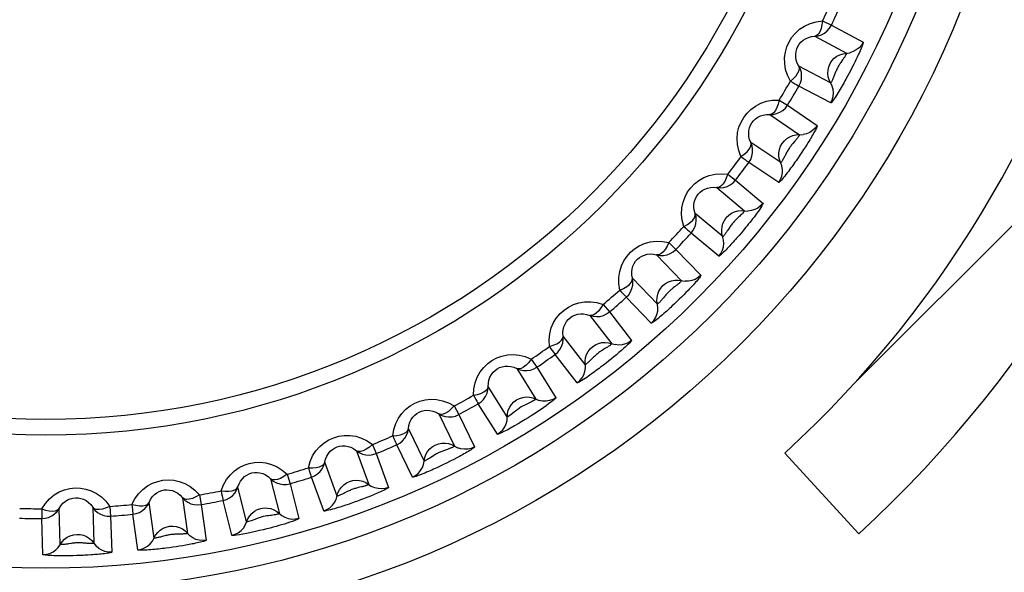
# Model space of a CAD drawing. Extents: x -841 to -216, y -127 to 601.
# Tile 68 of 201: x -532.46 to -523.46, y 200.54 to 205.59. Entities that reach past the tile are written whole.
import ezdxf

# ---------------------------------------------------------------- set-up
doc = ezdxf.new("R2010")
doc.units = 0
doc.header["$LTSCALE"] = 23.1
doc.layers.add('HEATSINK_AM_0', color=7, linetype='CONTINUOUS')

msp = doc.modelspace()

# ---------------------------------------------------------------- linework, layer by layer
at = {"layer": 'HEATSINK_AM_0', "color": 7}
for p, q in [((-525.1192, 205.5769), (-525.0384, 205.538)), ((-525.0384, 205.538), (-524.7479, 205.3834)), ((-525.1906, 205.4363), (-524.9001, 205.282)), ((-524.9351, 205.2208), (-524.9521, 205.1964)), ((-525.0449, 205.0098), (-525.3353, 205.1643)), ((-524.8475, 205.1539), (-524.8615, 205.1267)), ((-524.8338, 205.1809), (-524.8475, 205.1539)), ((-524.847, 202.2434), (-521.9004, 205.19)), ((-524.8206, 205.2076), (-524.8338, 205.1809)), ((-524.8757, 205.0996), (-524.8904, 205.0722)), ((-524.8615, 205.1267), (-524.8757, 205.0996)), ((-525.0438, 204.8268), (-525.3344, 204.9812)), ((-525.5159, 204.8535), (-525.4395, 204.8063)), ((-525.4395, 204.8063), (-525.1668, 204.6221)), ((-525.6015, 204.7211), (-525.3288, 204.5372)), ((-525.5012, 204.2816), (-525.7739, 204.4656)), ((-525.3712, 204.4786), (-525.3908, 204.456)), ((-525.2755, 204.4265), (-525.2918, 204.4012)), ((-525.2596, 204.4515), (-525.2755, 204.4265)), ((-525.3253, 204.3508), (-525.3427, 204.3252)), ((-525.3084, 204.376), (-525.3253, 204.3508)), ((-525.2918, 204.4012), (-525.3084, 204.376)), ((-525.5192, 204.0996), (-525.7921, 204.2835)), ((-525.9859, 204.1754), (-525.915, 204.1205)), ((-526.085, 204.0528), (-525.833, 203.8414)), ((-525.915, 204.1205), (-525.663, 203.9089)), ((-526.0311, 203.6052), (-526.2831, 203.8167)), ((-525.8201, 203.6903), (-525.8408, 203.6653)), ((-526.0681, 203.4261), (-526.3203, 203.6375)), ((-525.9723, 203.6838), (-525.9851, 203.6641)), ((-525.8408, 203.6653), (-525.8611, 203.6412)), ((-526.5243, 203.5503), (-526.4595, 203.4882)), ((-526.6356, 203.4386), (-526.4071, 203.202)), ((-526.4595, 203.4882), (-526.231, 203.2514)), ((-526.6289, 202.9879), (-526.8573, 203.2245)), ((-526.3874, 203.0731), (-526.4081, 203.0525)), ((-526.3672, 203.0936), (-526.3874, 203.0731)), ((-526.3476, 203.1138), (-526.3672, 203.0936)), ((-527.1251, 202.9848), (-527.0671, 202.9163)), ((-526.6844, 202.8136), (-526.9131, 203.0502)), ((-526.45, 203.0116), (-526.4719, 202.9907)), ((-526.4289, 203.032), (-526.45, 203.0116)), ((-526.4081, 203.0525), (-526.4289, 203.032)), ((-527.2475, 202.8854), (-527.0449, 202.6262)), ((-527.0671, 202.9163), (-526.8646, 202.6569)), ((-527.2879, 202.4364), (-527.4903, 202.6956)), ((-527.3613, 202.2688), (-527.564, 202.5281)), ((-527.1017, 202.5846), (-527.1272, 202.5692)), ((-527.0025, 202.5259), (-527.0254, 202.5069)), ((-527.7817, 202.4852), (-527.7312, 202.411)), ((-527.0967, 202.4497), (-527.1214, 202.4306)), ((-527.0727, 202.4686), (-527.0967, 202.4497)), ((-527.0489, 202.4877), (-527.0727, 202.4686)), ((-527.0254, 202.5069), (-527.0489, 202.4877)), ((-527.9138, 202.3991), (-527.7394, 202.1202)), ((-527.7312, 202.411), (-527.5569, 202.1319)), ((-528.0009, 201.9568), (-528.1752, 202.2358)), ((-528.0914, 201.7979), (-528.2659, 202.0769)), ((-528.6273, 201.9852), (-528.483, 201.6896)), ((-528.4869, 202.057), (-528.4444, 201.9779)), ((-528.4444, 201.9779), (-528.3003, 201.6821)), ((-528.7602, 201.5544), (-528.9043, 201.8501)), ((-529.3802, 201.6481), (-529.2676, 201.339)), ((-529.233, 201.7048), (-529.199, 201.6217)), ((-529.199, 201.6217), (-529.0866, 201.3125)), ((-528.8668, 201.4058), (-529.0112, 201.7015)), ((-528.5472, 201.6606), (-528.5754, 201.6509)), ((-525.4639, 201.6265), (-524.7883, 200.8893)), ((-529.5573, 201.2336), (-529.6697, 201.5427)), ((-528.5567, 201.5344), (-528.5843, 201.5209)), ((-528.5294, 201.548), (-528.5567, 201.5344)), ((-528.4624, 201.5826), (-528.4888, 201.5688)), ((-528.5843, 201.5209), (-528.613, 201.5072)), ((-530.1641, 201.3915), (-530.0845, 201.0724)), ((-530.0119, 201.4326), (-529.9867, 201.3464)), ((-529.6789, 201.0969), (-529.7916, 201.4061)), ((-530.3836, 200.9978), (-530.4631, 201.317)), ((-529.9867, 201.3464), (-529.9073, 201.0271)), ((-529.3345, 201.317), (-529.3635, 201.3102)), ((-531.2301, 200.8497), (-531.2758, 201.1755)), ((-530.9706, 201.2183), (-530.9248, 200.8926)), ((-530.8149, 201.2432), (-530.7989, 201.1549)), ((-530.5188, 200.8746), (-530.5986, 201.1939)), ((-529.3714, 201.1871), (-529.4007, 201.1766)), ((-529.3427, 201.1977), (-529.3714, 201.1871)), ((-529.3142, 201.2085), (-529.3427, 201.1977)), ((-529.2859, 201.2195), (-529.3142, 201.2085)), ((-529.2583, 201.2305), (-529.2859, 201.2195)), ((-532.0874, 200.7909), (-532.0988, 201.1196)), ((-531.7908, 201.1304), (-531.7792, 200.8017)), ((-531.6333, 201.1389), (-531.6267, 201.0494)), ((-530.7989, 201.1549), (-530.7533, 200.829)), ((-532.2452, 200.6985), (-532.2568, 201.0274)), ((-531.6267, 201.0494), (-531.6153, 200.7205)), ((-531.3774, 200.7413), (-531.4234, 201.0672)), ((-530.9948, 200.8849), (-531.0245, 200.8843)), ((-531.8497, 200.8014), (-531.8793, 200.8039)), ((-531.0579, 200.7657), (-531.0888, 200.7614)), ((-531.0276, 200.7701), (-531.0579, 200.7657)), ((-530.9975, 200.7747), (-531.0276, 200.7701)), ((-530.9675, 200.7795), (-530.9975, 200.7747)), ((-530.9382, 200.7845), (-530.9675, 200.7795)), ((-531.9404, 200.6888), (-531.9722, 200.6879)), ((-531.9096, 200.6899), (-531.9404, 200.6888)), ((-531.8791, 200.6912), (-531.9096, 200.6899)), ((-531.8039, 200.6956), (-531.8336, 200.6937))]:
    msp.add_line(p, q, dxfattribs=at)
for points in [[(-525.4119, 205.0265), (-525.4384, 205.0798), (-525.4561, 205.1334), (-525.4648, 205.188), (-525.4653, 205.2416), (-525.4582, 205.2927), (-525.4443, 205.341), (-525.4246, 205.3857), (-525.3987, 205.4272), (-525.3664, 205.4658), (-525.3281, 205.5004), (-525.2832, 205.5301), (-525.2329, 205.5536), (-525.1785, 205.569), (-525.1192, 205.5769)], [(-525.1192, 205.5769), (-525.1243, 205.5402), (-525.1319, 205.5067), (-525.1433, 205.4784), (-525.1572, 205.4567), (-525.1727, 205.4424), (-525.1906, 205.4363)], [(-525.1906, 205.4363), (-525.159, 205.4409), (-525.1287, 205.451), (-525.1006, 205.4664), (-525.0757, 205.4864), (-525.0548, 205.5105), (-525.0384, 205.538)], [(-525.3353, 205.1643), (-525.3494, 205.1908), (-525.3589, 205.2181), (-525.3639, 205.2455), (-525.3646, 205.2722), (-525.3615, 205.2977), (-525.3549, 205.3216), (-525.3451, 205.3437), (-525.3323, 205.3642), (-525.3162, 205.3831), (-525.2969, 205.4001), (-525.2742, 205.4145), (-525.2486, 205.4258), (-525.2206, 205.4332), (-525.1906, 205.4363)], [(-524.7479, 205.3834), (-524.7643, 205.356), (-524.7853, 205.3319), (-524.8102, 205.3119), (-524.8382, 205.2966), (-524.8685, 205.2865)], [(-524.7479, 205.3834), (-524.7474, 205.3805), (-524.7483, 205.375), (-524.7508, 205.3664), (-524.7545, 205.3559), (-524.759, 205.344), (-524.7642, 205.331), (-524.7699, 205.3174), (-524.776, 205.3032), (-524.7823, 205.289), (-524.7888, 205.2747), (-524.7951, 205.2609), (-524.8015, 205.2472), (-524.8078, 205.2339), (-524.8142, 205.2208), (-524.8206, 205.2076)], [(-525.0584, 205.0374), (-525.0669, 205.067), (-525.0703, 205.0976), (-525.0684, 205.1284), (-525.0614, 205.1583), (-525.0493, 205.1867), (-525.0325, 205.2126), (-525.0116, 205.2352), (-524.9872, 205.2539), (-524.9599, 205.2682), (-524.9306, 205.2777), (-524.8685, 205.2865)], [(-524.9001, 205.282), (-524.9, 205.2809), (-524.9006, 205.2787), (-524.9021, 205.2753), (-524.9041, 205.2711), (-524.9065, 205.2664), (-524.9094, 205.2612), (-524.9126, 205.2557), (-524.916, 205.25), (-524.9196, 205.2441), (-524.9234, 205.2383), (-524.9272, 205.2324), (-524.9311, 205.2266), (-524.9351, 205.2208)], [(-525.4119, 205.0265), (-525.3843, 205.0512), (-525.3607, 205.0762), (-525.3437, 205.1014), (-525.3335, 205.1252), (-525.3303, 205.146), (-525.3353, 205.1642)], [(-525.3344, 204.9812), (-525.3208, 205.0101), (-525.3125, 205.041), (-525.3098, 205.0729), (-525.3128, 205.1047), (-525.3214, 205.1355), (-525.3353, 205.1642)], [(-524.9521, 205.1964), (-524.9566, 205.1897), (-524.9613, 205.1827), (-524.9659, 205.1755), (-524.9706, 205.1681), (-524.9751, 205.1605), (-524.9794, 205.1526), (-524.9836, 205.1446), (-524.9877, 205.1364), (-524.9916, 205.1279), (-524.9954, 205.1193), (-524.999, 205.1106), (-525.0025, 205.102), (-525.0119, 205.0776)], [(-525.0119, 205.0776), (-525.015, 205.0698), (-525.0181, 205.062), (-525.0213, 205.0543), (-525.0245, 205.0468), (-525.0278, 205.0395), (-525.031, 205.0327), (-525.0341, 205.0264), (-525.0371, 205.0208), (-525.0398, 205.016), (-525.0421, 205.0124), (-525.0439, 205.0103), (-525.0449, 205.0098)], [(-524.8904, 205.0722), (-524.9061, 205.0434), (-524.9143, 205.0285), (-524.9227, 205.0136), (-524.9311, 204.9987), (-524.9396, 204.9839), (-524.9482, 204.9691), (-524.957, 204.954), (-524.9662, 204.9386), (-524.9756, 204.923), (-524.9852, 204.9075), (-524.9948, 204.8922), (-525.0043, 204.8776), (-525.0135, 204.8638), (-525.022, 204.8515), (-525.0298, 204.8409), (-525.0363, 204.8328), (-525.0409, 204.8282), (-525.0438, 204.8268)], [(-525.4119, 205.0265), (-525.3908, 205.0139), (-525.3723, 205.0033), (-525.357, 204.9944), (-525.3455, 204.9877), (-525.3378, 204.9833), (-525.3344, 204.9812)], [(-525.0438, 204.8268), (-525.0302, 204.8558), (-525.022, 204.8866), (-525.0194, 204.9185), (-525.0224, 204.9503), (-525.031, 204.981), (-525.0584, 205.0374)], [(-525.8645, 204.3366), (-525.8853, 204.3924), (-525.8973, 204.4476), (-525.9002, 204.5028), (-525.8951, 204.5562), (-525.8827, 204.6063), (-525.8638, 204.6529), (-525.8395, 204.6953), (-525.8094, 204.7337), (-525.7733, 204.7688), (-525.7315, 204.7992), (-525.6838, 204.8241), (-525.6314, 204.8422), (-525.5756, 204.8518), (-525.5159, 204.8535)], [(-525.5159, 204.8535), (-525.5248, 204.8175), (-525.5358, 204.7849), (-525.55, 204.758), (-525.5662, 204.7379), (-525.5831, 204.7253), (-525.6015, 204.7211)], [(-525.6015, 204.7211), (-525.5696, 204.7224), (-525.5384, 204.7293), (-525.5089, 204.7416), (-525.4821, 204.7589), (-525.4587, 204.7807), (-525.4395, 204.8063)], [(-525.7739, 204.4656), (-525.7852, 204.4935), (-525.7917, 204.5217), (-525.7938, 204.5494), (-525.7918, 204.5761), (-525.786, 204.6011), (-525.7769, 204.6242), (-525.7649, 204.6451), (-525.75, 204.6642), (-525.732, 204.6813), (-525.711, 204.6961), (-525.687, 204.7081), (-525.6604, 204.7167), (-525.6317, 204.7211), (-525.6015, 204.7211)], [(-525.1668, 204.6221), (-525.186, 204.5966), (-525.2094, 204.5748), (-525.2362, 204.5576), (-525.2657, 204.5453), (-525.2969, 204.5385)], [(-525.1668, 204.6221), (-525.1664, 204.6213), (-525.1664, 204.6197), (-525.167, 204.6173), (-525.1681, 204.6139), (-525.1698, 204.6096), (-525.1722, 204.6041), (-525.1754, 204.5972), (-525.1795, 204.5889), (-525.1846, 204.5792), (-525.1905, 204.5681), (-525.1973, 204.5558), (-525.2047, 204.5427), (-525.2125, 204.5291), (-525.2206, 204.5153), (-525.2285, 204.502), (-525.2364, 204.489), (-525.2442, 204.4763), (-525.2519, 204.4639), (-525.2596, 204.4515)], [(-525.5117, 204.3106), (-525.5171, 204.3409), (-525.5173, 204.3717), (-525.5122, 204.402), (-525.5021, 204.4311), (-525.4871, 204.458), (-525.4677, 204.482), (-525.4446, 204.5024), (-525.4183, 204.5185), (-525.3897, 204.5298), (-525.3596, 204.5361), (-525.2969, 204.5385)], [(-525.3288, 204.5372), (-525.3286, 204.5369), (-525.3287, 204.5363), (-525.329, 204.5353), (-525.3296, 204.534), (-525.3305, 204.5323), (-525.3318, 204.5302), (-525.3334, 204.5275), (-525.3355, 204.5243), (-525.3381, 204.5204), (-525.3412, 204.5161), (-525.3448, 204.5112), (-525.3487, 204.506), (-525.353, 204.5005), (-525.3575, 204.4949), (-525.362, 204.4894), (-525.3666, 204.484), (-525.3712, 204.4786)], [(-525.8645, 204.3366), (-525.8344, 204.3583), (-525.8084, 204.3808), (-525.7888, 204.4041), (-525.7762, 204.4266), (-525.7708, 204.447), (-525.7739, 204.4656)], [(-525.7921, 204.2835), (-525.7756, 204.3109), (-525.7641, 204.3407), (-525.7581, 204.3721), (-525.7578, 204.4041), (-525.7631, 204.4356), (-525.7739, 204.4656)], [(-525.3908, 204.456), (-525.396, 204.4498), (-525.4013, 204.4433), (-525.4066, 204.4367), (-525.4119, 204.4298), (-525.4171, 204.4227), (-525.4222, 204.4154), (-525.4271, 204.4079), (-525.432, 204.4001), (-525.4367, 204.3922), (-525.4413, 204.3841), (-525.4457, 204.3759), (-525.45, 204.3678)], [(-525.8645, 204.3366), (-525.8448, 204.3219), (-525.8275, 204.3094), (-525.8132, 204.299), (-525.8024, 204.2911), (-525.7953, 204.286), (-525.7921, 204.2835)], [(-525.3427, 204.3252), (-525.3612, 204.2983), (-525.3709, 204.2845), (-525.3807, 204.2707), (-525.3905, 204.2569), (-525.4004, 204.2432), (-525.4104, 204.2295), (-525.4208, 204.2155), (-525.4314, 204.2013), (-525.4423, 204.1869), (-525.4534, 204.1726), (-525.4645, 204.1586), (-525.4753, 204.1452), (-525.4857, 204.1326), (-525.4954, 204.1214), (-525.5041, 204.1118), (-525.5113, 204.1046), (-525.5163, 204.1006), (-525.5192, 204.0996)], [(-525.45, 204.3678), (-525.4618, 204.3448), (-525.4656, 204.3374), (-525.4695, 204.3301), (-525.4734, 204.3228), (-525.4774, 204.3158), (-525.4814, 204.309), (-525.4852, 204.3026), (-525.489, 204.2968), (-525.4925, 204.2916), (-525.4956, 204.2872), (-525.4982, 204.2839), (-525.5001, 204.282), (-525.5012, 204.2816)], [(-525.5192, 204.0996), (-525.5027, 204.127), (-525.4913, 204.1568), (-525.4854, 204.1882), (-525.4851, 204.2201), (-525.4904, 204.2516), (-525.5117, 204.3106)], [(-526.3867, 203.6978), (-526.4016, 203.7557), (-526.4077, 203.812), (-526.4047, 203.8674), (-526.394, 203.9201), (-526.3762, 203.9689), (-526.3523, 204.0134), (-526.3238, 204.0527), (-526.2899, 204.0875), (-526.2502, 204.1186), (-526.2053, 204.1444), (-526.1554, 204.1639), (-526.1016, 204.1764), (-526.0453, 204.18), (-525.9859, 204.1754)], [(-525.9859, 204.1754), (-525.9985, 204.1406), (-526.0129, 204.1093), (-526.0299, 204.0841), (-526.0481, 204.0657), (-526.0662, 204.055), (-526.085, 204.0528)], [(-526.2831, 203.8167), (-526.2914, 203.8457), (-526.295, 203.8745), (-526.2942, 203.9024), (-526.2893, 203.9287), (-526.2808, 203.9531), (-526.2692, 203.9752), (-526.2551, 203.9947), (-526.2383, 204.0119), (-526.2186, 204.027), (-526.1961, 204.0395), (-526.171, 204.0489), (-526.1437, 204.0545), (-526.1149, 204.0559), (-526.085, 204.0528)], [(-526.085, 204.0528), (-526.0531, 204.0507), (-526.0214, 204.0543), (-525.9907, 204.0634), (-525.9622, 204.0778), (-525.9367, 204.0971), (-525.915, 204.1205)], [(-525.663, 203.9089), (-525.6631, 203.9055), (-525.6664, 203.8984), (-525.673, 203.8869), (-525.6821, 203.8726), (-525.6931, 203.8563), (-525.7055, 203.8387), (-525.7185, 203.8207), (-525.7319, 203.8025), (-525.7455, 203.7845), (-525.759, 203.7669), (-525.7723, 203.7499), (-525.7851, 203.7337), (-525.7974, 203.7184), (-525.8091, 203.7039), (-525.8201, 203.6903)], [(-525.663, 203.9089), (-525.6847, 203.8855), (-525.7103, 203.8663), (-525.7388, 203.8519), (-525.7694, 203.8428), (-525.8011, 203.8393)], [(-526.3867, 203.6978), (-526.3545, 203.7163), (-526.3263, 203.7359), (-526.3044, 203.757), (-526.2895, 203.7781), (-526.282, 203.7978), (-526.2831, 203.8167)], [(-526.3203, 203.6375), (-526.301, 203.6629), (-526.2864, 203.6914), (-526.2772, 203.722), (-526.2735, 203.7538), (-526.2755, 203.7857), (-526.2831, 203.8167)], [(-526.0386, 203.6351), (-526.0408, 203.6658), (-526.0378, 203.6964), (-526.0295, 203.7261), (-526.0164, 203.754), (-525.9987, 203.7792), (-525.9769, 203.801), (-525.9518, 203.8188), (-525.9239, 203.8321), (-525.8943, 203.8404), (-525.8637, 203.8435), (-525.8011, 203.8393)], [(-525.833, 203.8414), (-525.833, 203.8401), (-525.8348, 203.8373), (-525.838, 203.833), (-525.8425, 203.8274), (-525.848, 203.8211), (-525.8543, 203.8142), (-525.8611, 203.8072), (-525.8683, 203.8), (-525.8758, 203.7927), (-525.8836, 203.7854), (-525.8991, 203.7708)], [(-526.3867, 203.6978), (-526.3686, 203.6812), (-526.3527, 203.667), (-526.3396, 203.6551), (-526.3297, 203.6461), (-526.3232, 203.6403), (-526.3203, 203.6375)], [(-525.8991, 203.7708), (-525.9067, 203.7636), (-525.914, 203.7564), (-525.921, 203.7494), (-525.9275, 203.7425), (-525.9337, 203.7356), (-525.9397, 203.7286), (-525.9456, 203.7214), (-525.9513, 203.714), (-525.957, 203.7063), (-525.9624, 203.6985), (-525.9675, 203.691), (-525.9723, 203.6838)], [(-525.8611, 203.6412), (-525.8824, 203.6162), (-525.8934, 203.6035), (-525.9043, 203.5909), (-525.9151, 203.5787), (-525.9254, 203.567), (-525.9357, 203.5556), (-525.9459, 203.5443), (-525.9564, 203.5329), (-525.9673, 203.521), (-525.9785, 203.5091), (-525.9899, 203.497), (-526.0014, 203.4852), (-526.0128, 203.4736), (-526.0238, 203.4627), (-526.0344, 203.4525), (-526.0441, 203.4434), (-526.0529, 203.4356), (-526.0602, 203.4298), (-526.0652, 203.4267), (-526.0681, 203.4261)], [(-526.0681, 203.4261), (-526.0488, 203.4515), (-526.0344, 203.48), (-526.0252, 203.5106), (-526.0215, 203.5423), (-526.0235, 203.5742), (-526.0386, 203.6351)], [(-525.9851, 203.6641), (-525.9893, 203.6579), (-525.9935, 203.6516), (-525.9977, 203.6454), (-526.002, 203.6393), (-526.0063, 203.6334), (-526.0105, 203.6277), (-526.0146, 203.6224), (-526.0185, 203.6176), (-526.0222, 203.6133), (-526.0254, 203.6097), (-526.0281, 203.607), (-526.0301, 203.6055), (-526.0311, 203.6052)], [(-526.9728, 203.1172), (-526.9815, 203.1761), (-526.9818, 203.2325), (-526.9731, 203.2871), (-526.9571, 203.3383), (-526.9346, 203.3847), (-526.9064, 203.4264), (-526.8738, 203.4628), (-526.8364, 203.4942), (-526.7938, 203.521), (-526.7466, 203.542), (-526.6947, 203.5564), (-526.6397, 203.5632), (-526.5831, 203.561), (-526.5243, 203.5503)], [(-526.5243, 203.5503), (-526.5405, 203.5169), (-526.5581, 203.4873), (-526.5776, 203.464), (-526.5976, 203.4477), (-526.6168, 203.4389), (-526.6356, 203.4386)], [(-526.8573, 203.2245), (-526.8626, 203.2541), (-526.8632, 203.283), (-526.8594, 203.3106), (-526.8519, 203.3363), (-526.841, 203.3595), (-526.8273, 203.3803), (-526.8112, 203.3983), (-526.7927, 203.4138), (-526.7715, 203.4268), (-526.7479, 203.4369), (-526.7219, 203.4437), (-526.6941, 203.4465), (-526.6651, 203.4449), (-526.6356, 203.4386)], [(-526.6356, 203.4386), (-526.6042, 203.4332), (-526.5722, 203.4334), (-526.5408, 203.4393), (-526.5109, 203.4507), (-526.4835, 203.4672), (-526.4595, 203.4882)], [(-526.231, 203.2514), (-526.2551, 203.2304), (-526.2825, 203.214), (-526.3123, 203.2027), (-526.3437, 203.1968), (-526.3756, 203.1966)], [(-526.231, 203.2514), (-526.2313, 203.2487), (-526.2336, 203.2441), (-526.2382, 203.2373), (-526.2445, 203.229), (-526.2518, 203.2197), (-526.2602, 203.2096), (-526.2692, 203.199), (-526.2788, 203.1881), (-526.2887, 203.177), (-526.2987, 203.1659), (-526.3087, 203.155), (-526.3186, 203.1443), (-526.3283, 203.134), (-526.338, 203.1238), (-526.3476, 203.1138)], [(-526.9728, 203.1172), (-526.9389, 203.1322), (-526.9087, 203.1487), (-526.8847, 203.1674), (-526.8677, 203.1868), (-526.8582, 203.2057), (-526.8573, 203.2245)], [(-526.9131, 203.0502), (-526.8912, 203.0735), (-526.8738, 203.1003), (-526.8614, 203.1298), (-526.8544, 203.161), (-526.853, 203.1929), (-526.8573, 203.2245)], [(-526.6331, 203.0183), (-526.6322, 203.0491), (-526.6259, 203.0793), (-526.6146, 203.1079), (-526.5986, 203.1343), (-526.5784, 203.1575), (-526.5545, 203.1769), (-526.5276, 203.192), (-526.4986, 203.2023), (-526.4682, 203.2074), (-526.4374, 203.2074), (-526.3756, 203.1966)], [(-526.456, 203.1572), (-526.4668, 203.1489), (-526.4724, 203.1447), (-526.4842, 203.1358)], [(-526.4071, 203.202), (-526.4073, 203.2011), (-526.4084, 203.1992), (-526.4106, 203.1967), (-526.4136, 203.1935), (-526.4171, 203.19), (-526.4211, 203.1862), (-526.4255, 203.1822), (-526.4302, 203.1781), (-526.4352, 203.1738), (-526.4403, 203.1696), (-526.4455, 203.1654), (-526.4507, 203.1613), (-526.456, 203.1572)], [(-526.9728, 203.1172), (-526.9566, 203.0987), (-526.9422, 203.0829), (-526.9304, 203.0697), (-526.9216, 203.0597), (-526.9157, 203.0533), (-526.9131, 203.0502)], [(-526.4842, 203.1358), (-526.4903, 203.131), (-526.4966, 203.126), (-526.503, 203.1208), (-526.5094, 203.1154), (-526.5157, 203.1098), (-526.522, 203.104), (-526.5282, 203.0979), (-526.5343, 203.0917), (-526.5404, 203.0852), (-526.5464, 203.0786), (-526.5523, 203.0717), (-526.5581, 203.0648), (-526.5636, 203.0582), (-526.574, 203.0453)], [(-527.6164, 202.6009), (-527.6189, 202.6605), (-527.6133, 202.7166), (-527.599, 202.77), (-527.5776, 202.8192), (-527.5504, 202.863), (-527.518, 202.9015), (-527.4818, 202.9343), (-527.4413, 202.9616), (-527.3961, 202.9838), (-527.347, 202.9998), (-527.2939, 203.0087), (-527.2385, 203.0097), (-527.1824, 203.0016), (-527.1251, 202.9848)], [(-527.1251, 202.9848), (-527.1447, 202.9533), (-527.1652, 202.9257), (-527.1871, 202.9046), (-527.2087, 202.8904), (-527.2287, 202.8836), (-527.2475, 202.8854)], [(-526.6844, 202.8136), (-526.6625, 202.8369), (-526.6452, 202.8637), (-526.6328, 202.8932), (-526.6259, 202.9243), (-526.6245, 202.9562), (-526.6331, 203.0183)], [(-526.4719, 202.9907), (-526.4952, 202.9688), (-526.5072, 202.9576), (-526.5193, 202.9466), (-526.5313, 202.9356), (-526.5434, 202.9248), (-526.5556, 202.9138), (-526.5683, 202.9026), (-526.5813, 202.8913), (-526.5946, 202.8799), (-526.6079, 202.8687), (-526.6211, 202.8577), (-526.6339, 202.8474), (-526.6461, 202.8378), (-526.6574, 202.8293), (-526.6675, 202.8221), (-526.6757, 202.8167), (-526.6813, 202.814), (-526.6844, 202.8136)], [(-526.574, 203.0453), (-526.5791, 203.0391), (-526.5842, 203.0329), (-526.5894, 203.0268), (-526.5946, 203.0208), (-526.5997, 203.015), (-526.6048, 203.0094), (-526.6097, 203.0043), (-526.6143, 202.9996), (-526.6186, 202.9955), (-526.6224, 202.992), (-526.6256, 202.9895), (-526.6278, 202.9881), (-526.6289, 202.9879)], [(-527.4903, 202.6956), (-527.4925, 202.7256), (-527.49, 202.7544), (-527.4834, 202.7815), (-527.4732, 202.8062), (-527.46, 202.8282), (-527.4442, 202.8474), (-527.4263, 202.8636), (-527.4063, 202.8771), (-527.3839, 202.8878), (-527.3593, 202.8954), (-527.3328, 202.8994), (-527.3048, 202.8993), (-527.2762, 202.8947), (-527.2475, 202.8854)], [(-527.2475, 202.8854), (-527.2167, 202.8767), (-527.1849, 202.8736), (-527.1531, 202.8762), (-527.1222, 202.8844), (-527.0932, 202.8979), (-527.0671, 202.9163)], [(-527.6164, 202.6009), (-527.5811, 202.6123), (-527.5494, 202.6256), (-527.5236, 202.6417), (-527.5046, 202.6592), (-527.4932, 202.677), (-527.4903, 202.6956)], [(-527.564, 202.5281), (-527.5398, 202.549), (-527.5197, 202.5738), (-527.5043, 202.6018), (-527.4941, 202.6321), (-527.4894, 202.6637), (-527.4903, 202.6956)], [(-527.2889, 202.4671), (-527.2847, 202.4976), (-527.2754, 202.527), (-527.2612, 202.5543), (-527.2425, 202.5788), (-527.2199, 202.5998), (-527.1941, 202.6166), (-527.1658, 202.6288), (-527.1359, 202.636), (-527.1051, 202.638), (-527.0745, 202.6347), (-527.0142, 202.6175)], [(-527.0449, 202.6262), (-527.0452, 202.6252), (-527.0467, 202.6234), (-527.0494, 202.6209), (-527.0529, 202.6179), (-527.0571, 202.6145), (-527.0618, 202.611), (-527.067, 202.6072), (-527.0724, 202.6034), (-527.0781, 202.5995), (-527.084, 202.5957), (-527.0898, 202.5919), (-527.0958, 202.5882), (-527.1017, 202.5846)], [(-526.8646, 202.6569), (-526.8907, 202.6385), (-526.9197, 202.6251), (-526.9506, 202.6169), (-526.9824, 202.6144), (-527.0142, 202.6175)], [(-526.8646, 202.6569), (-526.8653, 202.6541), (-526.8684, 202.6494), (-526.8742, 202.6426), (-526.8818, 202.6345), (-526.8908, 202.6255), (-526.9008, 202.6157), (-526.9116, 202.6056), (-526.9229, 202.5951), (-526.9345, 202.5847), (-526.9461, 202.5743), (-526.9576, 202.5642), (-526.969, 202.5543), (-526.9802, 202.5447), (-526.9913, 202.5353), (-527.0025, 202.5259)], [(-528.3104, 202.1548), (-528.3067, 202.2145), (-528.2951, 202.2699), (-528.2752, 202.3216), (-528.2487, 202.3684), (-528.2165, 202.4094), (-528.18, 202.4444), (-528.1407, 202.473), (-528.0977, 202.4956), (-528.0504, 202.5128), (-527.9999, 202.5234), (-527.9464, 202.5266), (-527.8914, 202.5218), (-527.8367, 202.5079), (-527.7817, 202.4852)], [(-527.6164, 202.6009), (-527.6022, 202.5809), (-527.5896, 202.5637), (-527.5792, 202.5493), (-527.5714, 202.5385), (-527.5663, 202.5314), (-527.564, 202.5281)], [(-527.1272, 202.5692), (-527.1341, 202.5649), (-527.1412, 202.5604), (-527.1483, 202.5557), (-527.1556, 202.5508), (-527.1628, 202.5457), (-527.17, 202.5403), (-527.1771, 202.5347), (-527.1841, 202.5288), (-527.1911, 202.5227), (-527.1981, 202.5163), (-527.205, 202.5098), (-527.2116, 202.5034), (-527.2302, 202.485)], [(-527.7817, 202.4852), (-527.8045, 202.4559), (-527.8278, 202.4307), (-527.8518, 202.4119), (-527.8747, 202.4001), (-527.8953, 202.3954), (-527.9138, 202.3991)], [(-527.3613, 202.2688), (-527.3371, 202.2898), (-527.3171, 202.3146), (-527.3017, 202.3426), (-527.2915, 202.3729), (-527.2869, 202.4045), (-527.2889, 202.4671)], [(-527.1214, 202.4306), (-527.1474, 202.4106), (-527.161, 202.4004), (-527.1747, 202.3902), (-527.1885, 202.38), (-527.2022, 202.3699), (-527.2161, 202.3599), (-527.2303, 202.3497), (-527.2449, 202.3394), (-527.2599, 202.329), (-527.275, 202.3187), (-527.29, 202.3087), (-527.3046, 202.2991), (-527.3185, 202.2903), (-527.3314, 202.2825), (-527.3428, 202.276), (-527.352, 202.2712), (-527.3581, 202.2689), (-527.3613, 202.2688)], [(-527.2302, 202.485), (-527.2362, 202.479), (-527.2422, 202.4732), (-527.2482, 202.4675), (-527.2542, 202.4619), (-527.2602, 202.4566), (-527.2659, 202.4517), (-527.2713, 202.4472), (-527.2763, 202.4433), (-527.2807, 202.4401), (-527.2843, 202.4377), (-527.2867, 202.4365), (-527.2879, 202.4364)], [(-528.1752, 202.2358), (-528.1741, 202.266), (-528.1686, 202.2944), (-528.1592, 202.3207), (-528.1464, 202.3443), (-528.1307, 202.3649), (-528.1128, 202.3824), (-528.0934, 202.3965), (-528.0722, 202.4077), (-528.0487, 202.416), (-528.0235, 202.4209), (-527.9968, 202.422), (-527.9691, 202.4189), (-527.9412, 202.4114), (-527.9138, 202.3991)], [(-527.9138, 202.3991), (-527.8841, 202.3873), (-527.8528, 202.3809), (-527.8209, 202.3801), (-527.7893, 202.385), (-527.7591, 202.3954), (-527.7312, 202.411)], [(-528.3104, 202.1548), (-528.2741, 202.1624), (-528.2412, 202.1723), (-528.2138, 202.1856), (-528.1931, 202.2011), (-528.18, 202.2175), (-528.1752, 202.2358)], [(-528.2659, 202.0769), (-528.2397, 202.0951), (-528.2171, 202.1177), (-528.1988, 202.144), (-528.1855, 202.173), (-528.1775, 202.2039), (-528.1752, 202.2358)], [(-529.0473, 201.7837), (-529.0374, 201.8424), (-529.0202, 201.8962), (-528.9951, 201.9454), (-528.964, 201.9891), (-528.9282, 202.0263), (-528.8886, 202.0572), (-528.8463, 202.0818), (-528.801, 202.1), (-528.7522, 202.1124), (-528.7009, 202.1178), (-528.6471, 202.1155), (-528.5926, 202.105), (-528.5395, 202.0854), (-528.4869, 202.057)], [(-528.3104, 202.1548), (-528.2984, 202.1334), (-528.2877, 202.1149), (-528.2789, 202.0996), (-528.2723, 202.088), (-528.2678, 202.0804), (-528.2659, 202.0769)], [(-527.5569, 202.1319), (-527.5576, 202.1292), (-527.5626, 202.1237), (-527.572, 202.1151), (-527.5854, 202.104), (-527.603, 202.0903), (-527.6231, 202.0752), (-527.6447, 202.0596), (-527.6671, 202.0438), (-527.6891, 202.0286), (-527.7113, 202.0136), (-527.7341, 201.9984), (-527.7578, 201.983), (-527.7828, 201.9669), (-527.8095, 201.95), (-527.838, 201.9323), (-527.8685, 201.9138), (-527.9017, 201.894), (-527.9359, 201.8741), (-527.9706, 201.8546), (-528.0032, 201.8369), (-528.0309, 201.8226), (-528.0536, 201.8114), (-528.0703, 201.8039), (-528.0819, 201.7993), (-528.089, 201.7973), (-528.0914, 201.7979)], [(-527.9987, 201.9875), (-527.9914, 202.0174), (-527.979, 202.0456), (-527.962, 202.0713), (-527.9409, 202.0937), (-527.9163, 202.1122), (-527.8888, 202.1263), (-527.8594, 202.1354), (-527.8288, 202.1394), (-527.7981, 202.1382), (-527.768, 202.1317), (-527.7098, 202.1083)], [(-527.7394, 202.1202), (-527.7398, 202.1191), (-527.7421, 202.1172), (-527.7462, 202.1141), (-527.7524, 202.1101), (-527.7605, 202.1053), (-527.7701, 202.0999), (-527.7806, 202.0944), (-527.7918, 202.0888), (-527.8032, 202.0833), (-527.8153, 202.0777), (-527.8282, 202.0716), (-527.8419, 202.0649), (-527.8571, 202.0569), (-527.8729, 202.0478), (-527.8894, 202.037), (-527.9058, 202.025), (-527.922, 202.0126), (-527.9376, 201.9998)], [(-527.5569, 202.1319), (-527.5848, 202.1163), (-527.615, 202.106), (-527.6466, 202.1011), (-527.6785, 202.1019), (-527.7098, 202.1083)], [(-528.9043, 201.8501), (-528.9001, 201.8799), (-528.8918, 201.9075), (-528.8797, 201.9326), (-528.8646, 201.9547), (-528.8471, 201.9734), (-528.8276, 201.9889), (-528.8068, 202.0011), (-528.7844, 202.0101), (-528.7602, 202.016), (-528.7346, 202.0183), (-528.7078, 202.0166), (-528.6805, 202.0107), (-528.6534, 202.0003), (-528.6273, 201.9852)], [(-528.4869, 202.057), (-528.5126, 202.0302), (-528.5385, 202.0075), (-528.5643, 201.9914), (-528.5883, 201.982), (-528.6093, 201.9796), (-528.6273, 201.9852)], [(-528.6273, 201.9852), (-528.599, 201.9703), (-528.5686, 201.9607), (-528.5369, 201.9566), (-528.505, 201.9581), (-528.4738, 201.9653), (-528.4444, 201.9779)], [(-528.0914, 201.7979), (-528.0652, 201.8161), (-528.0427, 201.8388), (-528.0245, 201.865), (-528.0112, 201.8941), (-528.0032, 201.925), (-527.9987, 201.9875)], [(-527.9376, 201.9998), (-527.9658, 201.9779), (-527.977, 201.9699), (-527.986, 201.9641), (-527.9926, 201.9601), (-527.9972, 201.9578), (-527.9998, 201.9566), (-528.0009, 201.9568)], [(-529.0473, 201.7837), (-529.0104, 201.7875), (-528.9766, 201.7938), (-528.948, 201.8042), (-528.9258, 201.8174), (-528.911, 201.8324), (-528.9043, 201.8501)], [(-529.0112, 201.7015), (-528.9832, 201.7169), (-528.9583, 201.737), (-528.9374, 201.7612), (-528.9211, 201.7887), (-528.91, 201.8186), (-528.9043, 201.8501)], [(-529.8189, 201.4916), (-529.8029, 201.549), (-529.7802, 201.6006), (-529.7501, 201.647), (-529.7146, 201.6872), (-529.6751, 201.7204), (-529.6325, 201.747), (-529.5879, 201.7671), (-529.5409, 201.7805), (-529.4911, 201.7877), (-529.4395, 201.7877), (-529.3862, 201.7797), (-529.3331, 201.7636), (-529.2823, 201.7386), (-529.233, 201.7048)], [(-529.0473, 201.7837), (-529.0376, 201.7611), (-529.0288, 201.7416), (-529.0217, 201.7255), (-529.0163, 201.7132), (-529.0127, 201.7052), (-529.0112, 201.7015)], [(-528.7548, 201.5847), (-528.7443, 201.6137), (-528.7291, 201.6404), (-528.7095, 201.6642), (-528.6862, 201.6843), (-528.6597, 201.7001), (-528.631, 201.7112), (-528.6007, 201.7173), (-528.57, 201.718), (-528.5395, 201.7136), (-528.5102, 201.704), (-528.4548, 201.6747)], [(-529.6697, 201.5427), (-529.6625, 201.5719), (-529.6513, 201.5985), (-529.6367, 201.6222), (-529.6193, 201.6426), (-529.5999, 201.6594), (-529.579, 201.6727), (-529.557, 201.6826), (-529.5337, 201.6893), (-529.5091, 201.6926), (-529.4834, 201.6922), (-529.4569, 201.6878), (-529.4304, 201.6791), (-529.4045, 201.6658), (-529.3802, 201.6481)], [(-529.233, 201.7048), (-529.2614, 201.6809), (-529.2895, 201.661), (-529.3168, 201.6477), (-529.3417, 201.6409), (-529.3628, 201.6406), (-529.3802, 201.6481)], [(-529.3802, 201.6481), (-529.3536, 201.6303), (-529.3243, 201.6176), (-529.2932, 201.6102), (-529.2613, 201.6084), (-529.2296, 201.6123), (-529.199, 201.6217)], [(-528.5754, 201.6509), (-528.583, 201.6481), (-528.5909, 201.6452), (-528.5989, 201.6421), (-528.607, 201.6388), (-528.6151, 201.6353), (-528.6232, 201.6315), (-528.6313, 201.6275), (-528.6395, 201.6232), (-528.6476, 201.6187), (-528.6557, 201.6139), (-528.6638, 201.609), (-528.6716, 201.6041), (-528.6936, 201.5899)], [(-528.483, 201.6896), (-528.4835, 201.6886), (-528.4854, 201.6872), (-528.4885, 201.6853), (-528.4926, 201.6831), (-528.4974, 201.6807), (-528.5027, 201.6782), (-528.5085, 201.6756), (-528.5147, 201.673), (-528.5211, 201.6704), (-528.5276, 201.6679), (-528.5341, 201.6654), (-528.5407, 201.663), (-528.5472, 201.6606)], [(-528.3003, 201.6821), (-528.3016, 201.6795), (-528.3056, 201.6755), (-528.3126, 201.6701), (-528.3218, 201.6637), (-528.3324, 201.6568), (-528.3443, 201.6493), (-528.3569, 201.6416), (-528.3701, 201.6338), (-528.3836, 201.626), (-528.3972, 201.6182), (-528.4105, 201.6108), (-528.4237, 201.6035), (-528.4366, 201.5964), (-528.4495, 201.5895), (-528.4624, 201.5826)], [(-528.3003, 201.6821), (-528.3297, 201.6696), (-528.3608, 201.6624), (-528.3927, 201.6609), (-528.4244, 201.665), (-528.4548, 201.6747)], [(-530.6168, 201.2817), (-530.595, 201.3369), (-530.5672, 201.3858), (-530.5326, 201.4286), (-530.4933, 201.4649), (-530.4506, 201.4939), (-530.4053, 201.5161), (-530.3591, 201.5314), (-530.3111, 201.5399), (-530.2605, 201.5419), (-530.2088, 201.5366), (-530.1566, 201.5232), (-530.1055, 201.5016), (-530.0575, 201.4714), (-530.0119, 201.4326)], [(-529.8189, 201.4916), (-529.7818, 201.4915), (-529.7476, 201.4943), (-529.718, 201.5017), (-529.6946, 201.5125), (-529.6783, 201.5258), (-529.6697, 201.5427)], [(-529.7916, 201.4061), (-529.7621, 201.4185), (-529.7353, 201.4359), (-529.712, 201.4578), (-529.6929, 201.4834), (-529.6787, 201.512), (-529.6697, 201.5427)], [(-528.8668, 201.4058), (-528.8388, 201.4212), (-528.814, 201.4414), (-528.7932, 201.4656), (-528.7769, 201.4931), (-528.7658, 201.523), (-528.7548, 201.5847)], [(-528.6936, 201.5899), (-528.7007, 201.5854), (-528.7078, 201.5809), (-528.7149, 201.5766), (-528.7219, 201.5724), (-528.7288, 201.5684), (-528.7355, 201.5648), (-528.7417, 201.5615), (-528.7474, 201.5588), (-528.7524, 201.5565), (-528.7564, 201.5549), (-528.759, 201.5542), (-528.7602, 201.5544)], [(-528.4888, 201.5688), (-528.5157, 201.5549), (-528.5294, 201.548)], [(-530.4631, 201.317), (-530.453, 201.3451), (-530.4391, 201.3704), (-530.4222, 201.3923), (-530.4029, 201.4108), (-530.3818, 201.4256), (-530.3596, 201.4367), (-530.3367, 201.4443), (-530.313, 201.4485), (-530.288, 201.4493), (-530.2624, 201.4463), (-530.2364, 201.4391), (-530.2109, 201.4276), (-530.1866, 201.4118), (-530.1641, 201.3915)], [(-529.8189, 201.4916), (-529.8116, 201.4681), (-529.8049, 201.4478), (-529.7995, 201.431), (-529.7955, 201.4183), (-529.7927, 201.41), (-529.7916, 201.4061)], [(-528.613, 201.5072), (-528.6435, 201.4928), (-528.659, 201.4857), (-528.6746, 201.4786), (-528.6902, 201.4716), (-528.7058, 201.4646), (-528.7219, 201.4576), (-528.7383, 201.4506), (-528.7551, 201.4435), (-528.772, 201.4366), (-528.7887, 201.4299), (-528.805, 201.4236), (-528.8205, 201.4179), (-528.8347, 201.4129), (-528.8472, 201.4089), (-528.8572, 201.4062), (-528.8636, 201.4052), (-528.8668, 201.4058)], [(-531.4323, 201.1565), (-531.4047, 201.2093), (-531.3718, 201.2551), (-531.3327, 201.2942), (-531.2896, 201.3261), (-531.2441, 201.3504), (-531.1968, 201.3676), (-531.1491, 201.3779), (-531.1003, 201.3813), (-531.0501, 201.3779), (-530.9996, 201.3672), (-530.9492, 201.3484), (-530.9006, 201.3215), (-530.8561, 201.2865), (-530.8149, 201.2432)], [(-530.0119, 201.4326), (-530.0426, 201.4118), (-530.0726, 201.3949), (-530.1012, 201.3845), (-530.1267, 201.3804), (-530.1476, 201.3823), (-530.1641, 201.3915)], [(-530.1641, 201.3915), (-530.1396, 201.3711), (-530.1118, 201.3554), (-530.0816, 201.3448), (-530.0501, 201.3397), (-530.0181, 201.3402), (-529.9867, 201.3464)], [(-529.5488, 201.2631), (-529.5354, 201.2908), (-529.5174, 201.3159), (-529.4955, 201.3375), (-529.4701, 201.355), (-529.4422, 201.368), (-529.4124, 201.376), (-529.3818, 201.3789), (-529.351, 201.3764), (-529.3212, 201.3688), (-529.2931, 201.3562), (-529.2411, 201.3212)], [(-532.2564, 201.1171), (-532.2235, 201.1667), (-532.1859, 201.2089), (-532.1429, 201.2437), (-532.0968, 201.2709), (-532.049, 201.2904), (-532.0002, 201.3025), (-531.9516, 201.3077), (-531.9028, 201.306), (-531.8532, 201.2974), (-531.8041, 201.2815), (-531.7559, 201.2575), (-531.7104, 201.2257), (-531.6698, 201.1862), (-531.6333, 201.1389)], [(-531.2758, 201.1755), (-531.2626, 201.2025), (-531.2461, 201.2262), (-531.2269, 201.2463), (-531.2057, 201.2627), (-531.1833, 201.2751), (-531.16, 201.2838), (-531.1364, 201.2889), (-531.1123, 201.2906), (-531.0875, 201.2887), (-531.0624, 201.283), (-531.0374, 201.2731), (-531.0133, 201.2591), (-530.9908, 201.2408), (-530.9706, 201.2183)], [(-530.6168, 201.2817), (-530.58, 201.2778), (-530.5456, 201.277), (-530.5155, 201.2812), (-530.491, 201.2895), (-530.4734, 201.3011), (-530.4631, 201.317)], [(-530.6168, 201.2817), (-530.612, 201.2576), (-530.6075, 201.2368), (-530.6039, 201.2195), (-530.6012, 201.2064), (-530.5993, 201.1978), (-530.5986, 201.1939)], [(-530.5986, 201.1939), (-530.568, 201.2031), (-530.5395, 201.2176), (-530.514, 201.2369), (-530.4924, 201.2605), (-530.4752, 201.2874), (-530.4631, 201.317)], [(-529.6789, 201.0969), (-529.6495, 201.1093), (-529.6227, 201.1268), (-529.5994, 201.1487), (-529.5804, 201.1743), (-529.5662, 201.2029), (-529.5488, 201.2631)], [(-529.4874, 201.2619), (-529.495, 201.2581), (-529.5025, 201.2545), (-529.51, 201.2509), (-529.5174, 201.2474), (-529.5247, 201.2442), (-529.5317, 201.2413), (-529.5382, 201.2387), (-529.5442, 201.2366), (-529.5494, 201.2348), (-529.5535, 201.2337), (-529.5562, 201.2333), (-529.5573, 201.2336)], [(-529.3635, 201.3102), (-529.3713, 201.3083), (-529.3795, 201.3062), (-529.3877, 201.3039), (-529.3961, 201.3015), (-529.4046, 201.2988), (-529.4131, 201.2959), (-529.4216, 201.2928), (-529.4301, 201.2894), (-529.4386, 201.2857), (-529.4473, 201.2819), (-529.4558, 201.2778), (-529.464, 201.2737), (-529.4874, 201.2619)], [(-529.2676, 201.339), (-529.2682, 201.3382), (-529.2702, 201.3369), (-529.2735, 201.3353), (-529.2778, 201.3335), (-529.2828, 201.3317), (-529.2884, 201.3297), (-529.2944, 201.3278), (-529.3008, 201.3258), (-529.3074, 201.3239), (-529.3141, 201.3221), (-529.3209, 201.3203), (-529.3277, 201.3186), (-529.3345, 201.317)], [(-529.0866, 201.3125), (-529.0882, 201.31), (-529.0926, 201.3065), (-529.1001, 201.3019), (-529.1099, 201.2965), (-529.1212, 201.2907), (-529.1338, 201.2845), (-529.1472, 201.2782), (-529.1611, 201.2718), (-529.1754, 201.2654), (-529.1897, 201.2591), (-529.2037, 201.2531), (-529.2176, 201.2472), (-529.2312, 201.2415), (-529.2447, 201.236), (-529.2583, 201.2305)], [(-529.0866, 201.3125), (-529.1171, 201.3031), (-529.1489, 201.2992), (-529.1807, 201.3011), (-529.2118, 201.3085), (-529.2411, 201.3212)], [(-532.0988, 201.1196), (-532.0829, 201.1452), (-532.064, 201.167), (-532.0427, 201.185), (-532.0199, 201.199), (-531.9963, 201.2091), (-531.9723, 201.2153), (-531.9483, 201.2179), (-531.9241, 201.217), (-531.8997, 201.2126), (-531.8753, 201.2043), (-531.8515, 201.1919), (-531.829, 201.1754), (-531.8085, 201.1548), (-531.7908, 201.1304)], [(-531.4323, 201.1565), (-531.3961, 201.1487), (-531.362, 201.1443), (-531.3315, 201.1454), (-531.3063, 201.1511), (-531.2876, 201.1607), (-531.2758, 201.1754)], [(-531.4234, 201.0672), (-531.392, 201.0732), (-531.3621, 201.0846), (-531.3348, 201.1012), (-531.3108, 201.1223), (-531.2909, 201.1473), (-531.2758, 201.1754)], [(-530.8149, 201.2432), (-530.8476, 201.2258), (-530.8792, 201.2122), (-530.9087, 201.2048), (-530.9345, 201.2033), (-530.9552, 201.2074), (-530.9706, 201.2183)], [(-530.9706, 201.2183), (-530.9483, 201.1955), (-530.9223, 201.1769), (-530.8935, 201.1632), (-530.8626, 201.1548), (-530.8308, 201.152), (-530.7989, 201.1549)], [(-529.4007, 201.1766), (-529.4317, 201.1657), (-529.4477, 201.1601), (-529.4639, 201.1546), (-529.4802, 201.1492), (-529.4963, 201.1439), (-529.5127, 201.1386), (-529.5294, 201.1333), (-529.5464, 201.1281), (-529.5639, 201.1228), (-529.5814, 201.1177), (-529.5988, 201.1127), (-529.6156, 201.1082), (-529.6316, 201.1041), (-529.6463, 201.1006), (-529.6591, 201.098), (-529.6694, 201.0963), (-529.6758, 201.096), (-529.6789, 201.0969)], [(-532.2568, 201.0274), (-532.225, 201.0301), (-532.1941, 201.0383), (-532.1652, 201.0519), (-532.1391, 201.0704), (-532.1168, 201.0932), (-532.0988, 201.1196)], [(-532.2564, 201.1171), (-532.2567, 201.0926), (-532.2566, 201.0712), (-532.2567, 201.0535), (-532.2568, 201.0402), (-532.2567, 201.0314), (-532.2568, 201.0274)], [(-532.2564, 201.1171), (-532.2212, 201.1056), (-532.1877, 201.0977), (-532.1574, 201.0955), (-532.1317, 201.0986), (-532.1121, 201.1062), (-532.0988, 201.1196)], [(-531.6333, 201.1389), (-531.6677, 201.1249), (-531.7005, 201.1147), (-531.7307, 201.1104), (-531.7565, 201.1117), (-531.7766, 201.1179), (-531.7908, 201.1304)], [(-531.7908, 201.1304), (-531.771, 201.1053), (-531.7471, 201.0841), (-531.7198, 201.0675), (-531.69, 201.0559), (-531.6586, 201.0498), (-531.6267, 201.0494)], [(-531.4323, 201.1565), (-531.4301, 201.132), (-531.4277, 201.1108), (-531.4259, 201.0932), (-531.4246, 201.0799), (-531.4237, 201.0712), (-531.4234, 201.0672)], [(-530.3721, 201.0263), (-530.3558, 201.0525), (-530.3354, 201.0755), (-530.3113, 201.0947), (-530.2843, 201.1095), (-530.2551, 201.1195), (-530.2247, 201.1243), (-530.1939, 201.1239), (-530.1636, 201.1183), (-530.1347, 201.1076), (-530.1081, 201.0922), (-530.06, 201.052)], [(-529.9073, 201.0271), (-529.9089, 201.0247), (-529.9157, 201.0208), (-529.9277, 201.0155), (-529.9443, 201.0089), (-529.9651, 201.0014), (-529.9887, 200.9934), (-530.0133, 200.9854), (-530.0387, 200.9775), (-530.0637, 200.9701), (-530.0891, 200.9628), (-530.1148, 200.9556), (-530.1415, 200.9483), (-530.1697, 200.9409), (-530.1997, 200.9332), (-530.2318, 200.9253), (-530.266, 200.9171), (-530.303, 200.9087), (-530.3413, 200.9004), (-530.3806, 200.8924), (-530.4178, 200.8854), (-530.45, 200.88), (-530.4767, 200.876), (-530.4959, 200.8739), (-530.5089, 200.873), (-530.5166, 200.8732), (-530.5188, 200.8746)], [(-530.5188, 200.8746), (-530.4883, 200.8839), (-530.4598, 200.8984), (-530.4344, 200.9178), (-530.4128, 200.9413), (-530.3957, 200.9682), (-530.3721, 201.0263)], [(-530.3417, 201.0077), (-530.3555, 201.0033), (-530.3665, 201.0003), (-530.3744, 200.9984), (-530.3796, 200.9976), (-530.3827, 200.9972), (-530.3836, 200.9978)], [(-530.0845, 201.0724), (-530.0852, 201.0714), (-530.0881, 201.0702), (-530.0932, 201.0686), (-530.1005, 201.0666), (-530.1097, 201.0646), (-530.1203, 201.0625), (-530.1317, 201.0606), (-530.1437, 201.0588), (-530.156, 201.0571), (-530.1689, 201.0555), (-530.1827, 201.0537), (-530.1976, 201.0517), (-530.214, 201.0489), (-530.2315, 201.0453), (-530.2501, 201.0404), (-530.2691, 201.0343), (-530.2883, 201.0276), (-530.3072, 201.0202), (-530.3417, 201.0077)], [(-529.9073, 201.0271), (-529.9386, 201.0209), (-529.9706, 201.0204), (-530.0021, 201.0256), (-530.0322, 201.0362), (-530.06, 201.052)], [(-531.2156, 200.8769), (-531.1967, 200.9012), (-531.174, 200.9219), (-531.148, 200.9385), (-531.1196, 200.9504), (-531.0895, 200.9573), (-531.0588, 200.9589), (-531.0282, 200.9553), (-530.9986, 200.9466), (-530.971, 200.9329), (-530.9462, 200.9147), (-530.9025, 200.8697)], [(-532.2452, 200.6985), (-532.2134, 200.7012), (-532.1826, 200.7095), (-532.1537, 200.7232), (-532.1276, 200.7417), (-532.1053, 200.7645), (-532.0701, 200.8164)], [(-532.0701, 200.8164), (-532.0488, 200.8386), (-532.024, 200.8569), (-531.9964, 200.8706), (-531.9669, 200.8795), (-531.9363, 200.8832), (-531.9056, 200.8816), (-531.8755, 200.8748), (-531.847, 200.863), (-531.821, 200.8466), (-531.7982, 200.8259), (-531.7595, 200.7766)], [(-531.3774, 200.7413), (-531.346, 200.7474), (-531.3162, 200.7588), (-531.2889, 200.7754), (-531.265, 200.7965), (-531.2452, 200.8216), (-531.2156, 200.8769)], [(-531.1558, 200.8629), (-531.164, 200.8608), (-531.1721, 200.8587), (-531.1802, 200.8568), (-531.1882, 200.855), (-531.1959, 200.8534), (-531.2034, 200.852), (-531.2103, 200.8508), (-531.2166, 200.8499), (-531.2221, 200.8493), (-531.2263, 200.8491), (-531.229, 200.8492), (-531.2301, 200.8497)], [(-531.0245, 200.8843), (-531.0326, 200.8841), (-531.041, 200.8838), (-531.0496, 200.8833), (-531.0583, 200.8826), (-531.0671, 200.8818), (-531.076, 200.8807), (-531.085, 200.8794), (-531.094, 200.8779), (-531.1032, 200.8761), (-531.1124, 200.8741), (-531.1216, 200.8719), (-531.1305, 200.8696), (-531.1558, 200.8629)], [(-530.9248, 200.8926), (-530.9255, 200.8919), (-530.9278, 200.8911), (-530.9313, 200.8902), (-530.9359, 200.8894), (-530.9412, 200.8886), (-530.947, 200.8879), (-530.9533, 200.8872), (-530.96, 200.8866), (-530.9668, 200.8861), (-530.9738, 200.8857), (-530.9808, 200.8854), (-530.9878, 200.8852), (-530.9948, 200.8849)], [(-530.7533, 200.829), (-530.7553, 200.827), (-530.7603, 200.8245), (-530.7687, 200.8215), (-530.7794, 200.8182), (-530.7917, 200.8149), (-530.8052, 200.8115), (-530.8196, 200.8081), (-530.8346, 200.8047), (-530.8499, 200.8014), (-530.8652, 200.7982), (-530.8802, 200.7953), (-530.8949, 200.7924), (-530.9094, 200.7897), (-530.9238, 200.7871), (-530.9382, 200.7845)], [(-530.7533, 200.829), (-530.7851, 200.8262), (-530.8169, 200.829), (-530.8477, 200.8374), (-530.8766, 200.8511), (-530.9025, 200.8697)], [(-532.0121, 200.7963), (-532.0205, 200.795), (-532.0287, 200.7938), (-532.037, 200.7927), (-532.0452, 200.7918), (-532.053, 200.791), (-532.0606, 200.7904), (-532.0676, 200.7899), (-532.0739, 200.7897), (-532.0794, 200.7897), (-532.0837, 200.7899), (-532.0864, 200.7903), (-532.0874, 200.7909)], [(-531.8793, 200.8039), (-531.8874, 200.8045), (-531.8958, 200.805), (-531.9043, 200.8054), (-531.9131, 200.8057), (-531.922, 200.8058), (-531.9309, 200.8056), (-531.94, 200.8053), (-531.9491, 200.8047), (-531.9584, 200.8039), (-531.9678, 200.8028), (-531.9771, 200.8016), (-531.9863, 200.8003), (-532.0121, 200.7963)], [(-531.7792, 200.8017), (-531.7801, 200.801), (-531.7824, 200.8004), (-531.786, 200.8), (-531.7906, 200.7996), (-531.796, 200.7994), (-531.8019, 200.7993), (-531.8082, 200.7993), (-531.8149, 200.7994), (-531.8218, 200.7996), (-531.8287, 200.7999), (-531.8357, 200.8003), (-531.8427, 200.8008), (-531.8497, 200.8014)], [(-531.6153, 200.7205), (-531.6176, 200.7186), (-531.6228, 200.7167), (-531.6315, 200.7146), (-531.6424, 200.7125), (-531.655, 200.7105), (-531.6688, 200.7085), (-531.6835, 200.7066), (-531.6988, 200.7048), (-531.7143, 200.7031), (-531.7298, 200.7016), (-531.745, 200.7002), (-531.76, 200.6989), (-531.7747, 200.6977), (-531.7893, 200.6966), (-531.8039, 200.6956)], [(-531.6153, 200.7205), (-531.6473, 200.721), (-531.6786, 200.7271), (-531.7084, 200.7387), (-531.7356, 200.7554), (-531.7595, 200.7766)], [(-531.0888, 200.7614), (-531.1213, 200.7572), (-531.1382, 200.7551), (-531.1551, 200.7531), (-531.1722, 200.7512), (-531.1891, 200.7493), (-531.2061, 200.7476), (-531.2236, 200.7459), (-531.2414, 200.7442), (-531.2595, 200.7427), (-531.2777, 200.7413), (-531.2957, 200.7401), (-531.3132, 200.7392), (-531.3297, 200.7385), (-531.3447, 200.7382), (-531.3579, 200.7382), (-531.3682, 200.7388), (-531.3746, 200.7398), (-531.3774, 200.7413)], [(-531.9722, 200.6879), (-532.0058, 200.6872), (-532.0229, 200.687), (-532.0401, 200.6868), (-532.0571, 200.6868), (-532.0742, 200.6868), (-532.0918, 200.6869), (-532.1096, 200.6872), (-532.1278, 200.6876), (-532.1461, 200.6881), (-532.1641, 200.6888), (-532.1815, 200.6897), (-532.198, 200.6907), (-532.213, 200.692), (-532.2261, 200.6934), (-532.2363, 200.695), (-532.2426, 200.6967), (-532.2452, 200.6985)], [(-531.8336, 200.6937), (-531.8639, 200.692), (-531.8791, 200.6912)]]:
    msp.add_lwpolyline(points, dxfattribs=at)
for radius in [9, 8.625, 8.4258, 7.2092, 7.0658]:
    msp.add_circle((-532.2198, 208.9993), radius, dxfattribs=at)
for radius, start, end in [(11, 312.5, 227.5), (10, 312.5, 227.5), (7.8823, 334.26656, 335.73344), (7.972, 334.26656, 335.73344), (7.8823, 328.26656, 329.73344), (7.972, 328.26656, 329.73344), (7.8823, 322.26656, 323.73344), (7.972, 322.26656, 323.73344), (7.8823, 316.26656, 317.73344), (7.972, 316.26656, 317.73344), (7.8823, 310.26656, 311.73344), (7.972, 310.26656, 311.73344), (7.8823, 304.26656, 305.73344), (7.972, 304.26656, 305.73344), (7.8823, 298.26656, 299.73344), (7.972, 298.26656, 299.73344), (7.8823, 292.26656, 293.73344), (7.972, 292.26656, 293.73344), (7.8823, 286.26656, 287.73344), (7.972, 286.26656, 287.73344), (7.8823, 280.26656, 281.73344), (7.972, 280.26656, 281.73345), (7.8823, 268.26656, 269.73344), (7.8823, 274.26656, 275.73344), (7.972, 268.26656, 269.73344), (7.972, 274.26656, 275.73344)]:
    msp.add_arc((-532.2198, 208.9993), radius, start, end, dxfattribs=at)

doc.saveas('drawing.dxf')
